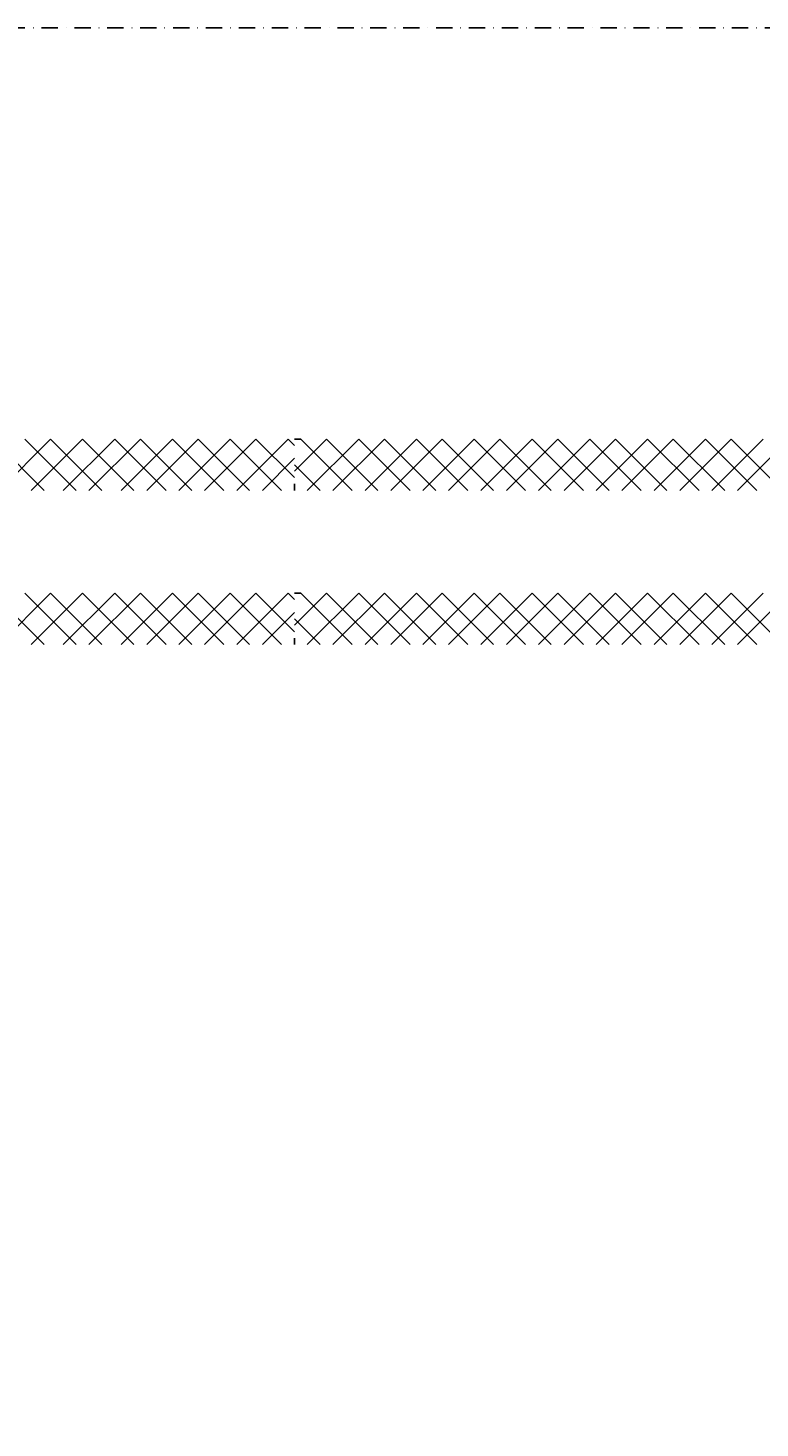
# Model space of a CAD drawing. Header units: millimetres. Extents: x -16263 to 65836, y 12201 to 60971.
# Tile 52 of 66: x 58778 to 59063, y 13546 to 14091. Entities that reach past the tile are written whole.
import ezdxf

# ---------------------------------------------------------------- set-up
doc = ezdxf.new("R2010")
doc.units = ezdxf.units.MM
doc.linetypes.add('DASHDOT', pattern=[25.4, 12.7, -6.35, 0, -6.35])
for name, color, linetype in [('AL$4A---_STEMPEL', 7, 'Continuous'), ('maat', 1, 'Continuous'), ('stramien', 1, 'DASHDOT'), ('vanarris', 253, 'Continuous')]:
    doc.layers.add(name, color=color, linetype=linetype)
doc.styles.get("Standard").update_dxf_attribs({"font": 'arial.ttf'})
doc.dimstyles.new('Annotative', dxfattribs={"dimscale": 0, "dimtxt": 2.5, "dimasz": 2.5, "dimexe": 1.25, "dimexo": 0.625, "dimtad": 1, "dimtxsty": 'Standard', "dimcen": 2.5, "dimadec": 0, "dimazin": 0, "dimtfac": 1, "dimtmove": 0, "dimatfit": 3, "dimfxl": 1, "dimarcsym": 0})

# ---------------------------------------------------------------- blocks, each defined once
blk = doc.blocks.new('vanarris noord')
at = {"layer": 'vanarris', "lineweight": 25}
for p, q in [((42307.5, -5925), (42327.5, -5945)), ((42310, -5945), (42330, -5925)), ((42340, -5945), (42320, -5925)), ((42342.5, -5925), (42322.5, -5945)), ((42330, -5925), (42350, -5945)), ((42335, -5945), (42355, -5925)), ((42362.5, -5945), (42342.5, -5925)), ((42365, -5925), (42345, -5945)), ((42355, -5925), (42375, -5945)), ((42357.5, -5945), (42377.5, -5925)), ((42385, -5945), (42365, -5925)), ((42387.5, -5925), (42367.5, -5945)), ((42377.5, -5925), (42397.5, -5945)), ((42380, -5945), (42400, -5925)), ((42407.5, -5945), (42387.5, -5925)), ((42410, -5925), (42390, -5945)), ((42400, -5925), (42420, -5945)), ((42402.5, -5945), (42422.5, -5925)), ((42425, -5940), (42410, -5925)), ((42422.5, -5925), (42425, -5927.5)), ((42425, -5937.5), (42437.5, -5925)), ((42427.5, -5925), (42425, -5925)), ((42447.5, -5945), (42427.5, -5925)), ((42450, -5925), (42430, -5945)), ((42437.5, -5925), (42457.5, -5945)), ((42440, -5945), (42460, -5925)), ((42470, -5945), (42450, -5925)), ((42472.5, -5925), (42452.5, -5945)), ((42460, -5925), (42480, -5945)), ((42462.5, -5945), (42482.5, -5925)), ((42492.5, -5945), (42472.5, -5925)), ((42495, -5925), (42475, -5945)), ((42482.5, -5925), (42502.5, -5945)), ((42485, -5945), (42505, -5925)), ((42515, -5945), (42495, -5925)), ((42517.5, -5925), (42497.5, -5945)), ((42505, -5925), (42525, -5945)), ((42507.5, -5945), (42527.5, -5925)), ((42537.5, -5945), (42517.5, -5925)), ((42540, -5925), (42520, -5945)), ((42527.5, -5925), (42547.5, -5945)), ((42530, -5945), (42550, -5925)), ((42560, -5945), (42540, -5925)), ((42562.5, -5925), (42542.5, -5945)), ((42550, -5925), (42570, -5945)), ((42552.5, -5945), (42572.5, -5925)), ((42582.5, -5945), (42562.5, -5925)), ((42585, -5925), (42565, -5945)), ((42572.5, -5925), (42592.5, -5945)), ((42575, -5945), (42595, -5925)), ((42605, -5945), (42585, -5925)), ((42607.5, -5925), (42587.5, -5945)), ((42595, -5925), (42615, -5945)), ((42597.5, -5945), (42617.5, -5925)), ((42425, -5932.5), (42412.5, -5945)), ((42425, -5935), (42435, -5945)), ((42425, -5945), (42425, -5942.5)), ((42307.5, -5985), (42327.5, -6005)), ((42310, -6005), (42330, -5985)), ((42340, -6005), (42320, -5985)), ((42342.5, -5985), (42322.5, -6005)), ((42330, -5985), (42350, -6005)), ((42335, -6005), (42355, -5985)), ((42362.5, -6005), (42342.5, -5985)), ((42365, -5985), (42345, -6005)), ((42355, -5985), (42375, -6005)), ((42357.5, -6005), (42377.5, -5985)), ((42385, -6005), (42365, -5985)), ((42387.5, -5985), (42367.5, -6005)), ((42377.5, -5985), (42397.5, -6005)), ((42380, -6005), (42400, -5985)), ((42407.5, -6005), (42387.5, -5985)), ((42410, -5985), (42390, -6005)), ((42400, -5985), (42420, -6005)), ((42402.5, -6005), (42422.5, -5985)), ((42425, -6000), (42410, -5985)), ((42422.5, -5985), (42425, -5987.5)), ((42425, -5997.5), (42437.5, -5985)), ((42427.5, -5985), (42425, -5985)), ((42447.5, -6005), (42427.5, -5985)), ((42450, -5985), (42430, -6005)), ((42437.5, -5985), (42457.5, -6005)), ((42440, -6005), (42460, -5985)), ((42470, -6005), (42450, -5985)), ((42472.5, -5985), (42452.5, -6005)), ((42460, -5985), (42480, -6005)), ((42462.5, -6005), (42482.5, -5985)), ((42492.5, -6005), (42472.5, -5985)), ((42495, -5985), (42475, -6005)), ((42482.5, -5985), (42502.5, -6005)), ((42485, -6005), (42505, -5985)), ((42515, -6005), (42495, -5985)), ((42517.5, -5985), (42497.5, -6005)), ((42505, -5985), (42525, -6005)), ((42507.5, -6005), (42527.5, -5985)), ((42537.5, -6005), (42517.5, -5985)), ((42540, -5985), (42520, -6005)), ((42527.5, -5985), (42547.5, -6005)), ((42530, -6005), (42550, -5985)), ((42560, -6005), (42540, -5985)), ((42562.5, -5985), (42542.5, -6005)), ((42550, -5985), (42570, -6005)), ((42552.5, -6005), (42572.5, -5985)), ((42582.5, -6005), (42562.5, -5985)), ((42585, -5985), (42565, -6005)), ((42572.5, -5985), (42592.5, -6005)), ((42575, -6005), (42595, -5985)), ((42605, -6005), (42585, -5985)), ((42607.5, -5985), (42587.5, -6005)), ((42595, -5985), (42615, -6005)), ((42597.5, -6005), (42617.5, -5985)), ((42425, -5992.5), (42412.5, -6005)), ((42425, -5995), (42435, -6005)), ((42425, -6005), (42425, -6002.5))]:
    blk.add_line(p, q, dxfattribs=at)
blk = doc.blocks.new('*D283')
at = {"layer": 'Defpoints', "color": 0, "transparency": 16777216}
for p in [(52458.87, 14091.19), (59658.87, 14091.19), (59658.87, 13168.94)]:
    blk.add_point(p, dxfattribs=at)
at = {"layer": 'maat', "color": 0, "lineweight": -2, "transparency": 16777216}
for p, q in [((52458.87, 14090.56), (52458.87, 13167.69)), ((59658.87, 14090.56), (59658.87, 13167.69)), ((52461.37, 13168.94), (59656.37, 13168.94))]:
    blk.add_line(p, q, dxfattribs=at)
at = {"layer": 'maat', "color": 0, "transparency": 16777216}
for points in [[(52461.37, 13169.35), (52461.37, 13168.52), (52458.87, 13168.94)], [(59656.37, 13169.35), (59656.37, 13168.52), (59658.87, 13168.94)]]:
    blk.add_solid(points, dxfattribs=at)
at = {"layer": 'maat', "color": 0, "transparency": 16777216, "insert": (56058.87, 13170.84), "char_height": 2.5, "attachment_point": 5}
blk.add_mtext('7200', dxfattribs=at)

msp = doc.modelspace()

# ---------------------------------------------------------------- linework, layer by layer
at = {"layer": 'stramien', "color": 1, "ltscale": 0.5}
msp.add_lwpolyline([(-16263.493, 14091.188), (63899.959, 14091.188)], dxfattribs=at)

# ---------------------------------------------------------------- block references
at = {"layer": 'AL$4A---_STEMPEL'}
msp.add_blockref('vanarris noord', (16456.374, 19856.188), dxfattribs=at)

# ---------------------------------------------------------------- dimensions: what is measured, and where the dimension line sits
at = {"layer": 'maat'}
dim = msp.add_linear_dim(base=(59658.874, 13168.937), p1=(52458.874, 14091.188), p2=(59658.874, 14091.188), dimstyle='Annotative', dxfattribs=at)
dim.commit()
dim.dimension.update_dxf_attribs({"geometry": '*D283', "text_midpoint": (56058.874, 13170.839)})

doc.saveas('drawing.dxf')
